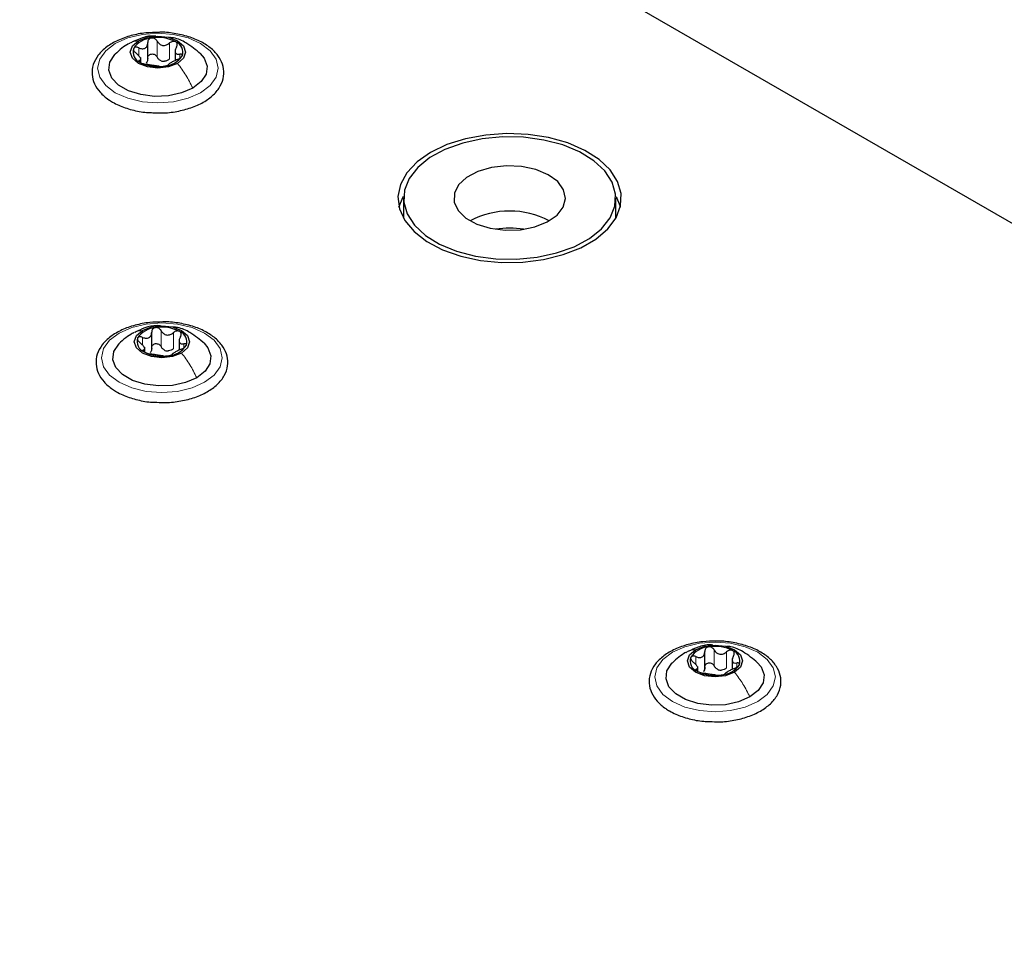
# Paper-space layout 'Blatt2' of a CAD drawing. Header units: millimetres. Extents: x 5 to 418, y 2 to 292.
# Tile 63 of 100: x 111 to 126, y 238 to 252. Entities that reach past the tile are written whole.
import ezdxf

# ---------------------------------------------------------------- set-up
doc = ezdxf.new("R2010")
doc.units = ezdxf.units.MM

psp = doc.layouts.new('Blatt2')

# ---------------------------------------------------------------- linework, layer by layer
at = {"color": 7, "linetype": 'Continuous', "lineweight": 25}
for p, q in [((168.988, 223.906), (111.005, 257.379)), ((112.915, 251.269), (112.915, 251.533)), ((113.324, 251.429), (113.324, 251.266)), ((112.811, 251.241), (112.811, 251.309)), ((116.729, 249.214), (116.729, 248.942)), ((119.895, 248.942), (119.895, 249.214)), ((116.729, 248.942), (116.729, 248.913)), ((119.894, 248.913), (119.895, 248.942)), ((112.974, 246.949), (112.974, 247.212)), ((113.383, 247.109), (113.383, 246.946)), ((112.87, 246.921), (112.87, 246.989)), ((121.223, 242.187), (121.223, 242.45)), ((121.632, 242.346), (121.632, 242.183)), ((121.12, 242.158), (121.12, 242.226))]:
    psp.add_line(p, q, dxfattribs=at)
at = {"color": 7, "linetype": 'Continuous', "lineweight": 18}
for p, q in [((112.78, 251.339), (112.78, 251.456)), ((113.056, 251.318), (113.056, 251.556)), ((113.24, 251.289), (113.24, 251.528)), ((112.792, 251.246), (112.792, 251.269)), ((113.393, 251.3), (113.393, 251.362)), ((113.115, 246.998), (113.115, 247.236)), ((113.299, 246.969), (113.299, 247.207)), ((112.839, 247.019), (112.839, 247.136)), ((113.452, 246.98), (113.452, 247.041)), ((112.85, 246.926), (112.85, 246.948)), ((121.364, 242.235), (121.364, 242.474)), ((121.088, 242.257), (121.088, 242.374)), ((121.549, 242.207), (121.549, 242.445)), ((121.1, 242.164), (121.1, 242.186)), ((121.701, 242.217), (121.701, 242.279))]:
    psp.add_line(p, q, dxfattribs=at)
at = {"color": 7, "linetype": 'Continuous', "lineweight": 18, "flags": 128}
for points in [[(112.431, 251.521), (112.617, 251.603), (112.835, 251.655), (113.067, 251.673), (113.3, 251.655), (113.517, 251.603), (113.704, 251.521), (113.847, 251.413), (113.937, 251.288), (113.967, 251.153), (113.937, 251.019), (113.847, 250.894), (113.704, 250.786), (113.517, 250.703), (113.3, 250.652), (113.067, 250.634), (112.835, 250.652), (112.617, 250.703), (112.431, 250.786), (112.288, 250.894), (112.198, 251.019), (112.167, 251.153), (112.198, 251.288), (112.288, 251.413), (112.431, 251.521)], [(112.49, 247.201), (112.676, 247.283), (112.893, 247.335), (113.126, 247.353), (113.359, 247.335), (113.576, 247.283), (113.763, 247.201), (113.906, 247.093), (113.996, 246.968), (114.026, 246.833), (113.996, 246.699), (113.906, 246.573), (113.763, 246.466), (113.576, 246.383), (113.359, 246.331), (113.126, 246.314), (112.893, 246.331), (112.676, 246.383), (112.49, 246.466), (112.347, 246.573), (112.257, 246.699), (112.226, 246.833), (112.257, 246.968), (112.347, 247.093), (112.49, 247.201)], [(120.74, 242.438), (120.926, 242.521), (121.143, 242.573), (121.376, 242.59), (121.609, 242.573), (121.826, 242.521), (122.012, 242.438), (122.155, 242.331), (122.245, 242.205), (122.276, 242.071), (122.245, 241.936), (122.155, 241.811), (122.012, 241.704), (121.826, 241.621), (121.609, 241.569), (121.376, 241.551), (121.143, 241.569), (120.926, 241.621), (120.74, 241.704), (120.597, 241.811), (120.507, 241.936), (120.476, 242.071), (120.507, 242.205), (120.597, 242.331), (120.74, 242.438)]]:
    psp.add_lwpolyline(points, dxfattribs=at)
at = {"color": 7, "linetype": 'Continuous', "lineweight": 25, "flags": 128}
for points in [[(113.359, 251.223), (113.225, 251.172), (113.067, 251.153), (112.91, 251.172), (112.776, 251.223), (112.686, 251.3), (112.655, 251.392), (112.686, 251.483), (112.776, 251.56)], [(112.776, 251.56), (112.91, 251.612), (113.067, 251.63), (113.225, 251.612), (113.359, 251.56), (113.449, 251.483), (113.48, 251.392), (113.449, 251.3), (113.359, 251.223)], [(113.586, 250.854), (113.419, 250.782), (113.223, 250.74), (113.015, 250.731), (112.811, 250.757), (112.628, 250.815), (112.48, 250.9), (112.38, 251.005), (112.336, 251.123), (112.351, 251.243), (112.424, 251.356), (112.429, 251.361)], [(113.697, 251.37), (113.755, 251.301), (113.799, 251.184), (113.784, 251.063), (113.711, 250.951), (113.586, 250.854)], [(117.133, 249.895), (116.932, 249.754), (116.78, 249.593), (116.683, 249.419), (116.646, 249.237), (116.668, 249.055), (116.75, 248.878), (116.889, 248.714), (117.079, 248.567), (117.313, 248.444), (117.584, 248.349), (117.88, 248.285), (118.193, 248.255), (118.51, 248.259), (118.819, 248.298), (119.111, 248.37), (119.373, 248.473), (119.597, 248.602), (119.775, 248.753), (119.899, 248.921), (119.967, 249.1), (119.974, 249.283), (119.922, 249.463), (119.811, 249.635), (119.646, 249.791), (119.433, 249.926), (119.179, 250.036), (118.894, 250.116), (118.588, 250.163), (118.272, 250.176), (117.958, 250.155), (117.656, 250.099), (117.378, 250.011), (117.133, 249.895)], [(119.841, 249.451), (119.732, 249.619), (119.568, 249.771), (119.356, 249.902), (119.104, 250.006), (118.821, 250.08), (118.519, 250.121), (118.208, 250.127), (117.902, 250.097), (117.612, 250.034), (117.348, 249.94), (117.121, 249.817), (116.941, 249.671), (116.813, 249.508), (116.742, 249.334), (116.732, 249.155), (116.782, 248.978), (116.892, 248.81), (117.056, 248.658), (117.268, 248.527), (117.52, 248.423), (117.803, 248.349), (118.105, 248.308), (118.415, 248.302), (118.722, 248.332), (119.012, 248.395), (119.276, 248.489), (119.502, 248.612), (119.683, 248.757), (119.811, 248.921), (119.882, 249.095), (119.892, 249.274), (119.841, 249.451)], [(119.117, 249.339), (119.029, 249.46), (118.888, 249.562), (118.704, 249.639), (118.491, 249.684), (118.264, 249.695), (118.042, 249.67), (117.839, 249.611), (117.671, 249.522), (117.551, 249.411), (117.488, 249.285), (117.485, 249.154), (117.544, 249.028), (117.659, 248.915), (117.824, 248.825), (118.024, 248.763), (118.246, 248.735), (118.472, 248.742), (118.687, 248.785), (118.874, 248.859), (119.019, 248.96), (119.112, 249.079), (119.145, 249.209), (119.117, 249.339)], [(116.662, 249.078), (116.724, 249.235), (116.729, 249.244)], [(119.899, 249.236), (119.955, 249.102), (119.962, 249.078)], [(112.835, 247.24), (112.969, 247.291), (113.126, 247.31), (113.284, 247.291), (113.418, 247.24), (113.508, 247.163), (113.539, 247.071), (113.508, 246.98), (113.418, 246.903)], [(113.418, 246.903), (113.284, 246.851), (113.126, 246.833), (112.969, 246.851), (112.835, 246.903), (112.745, 246.98), (112.714, 247.071), (112.745, 247.163), (112.835, 247.24)], [(113.645, 246.534), (113.478, 246.462), (113.282, 246.42), (113.074, 246.411), (112.87, 246.437), (112.687, 246.494), (112.539, 246.58), (112.439, 246.685), (112.395, 246.803), (112.41, 246.923), (112.483, 247.036), (112.488, 247.041)], [(113.756, 247.05), (113.813, 246.981), (113.858, 246.863), (113.843, 246.743), (113.77, 246.63), (113.645, 246.534)], [(121.668, 242.141), (121.534, 242.089), (121.376, 242.071), (121.218, 242.089), (121.084, 242.141), (120.995, 242.218), (120.963, 242.309), (120.995, 242.4), (121.084, 242.477)], [(121.084, 242.477), (121.218, 242.529), (121.376, 242.547), (121.534, 242.529), (121.668, 242.477), (121.757, 242.4), (121.788, 242.309), (121.757, 242.218), (121.668, 242.141)], [(121.895, 241.772), (121.727, 241.699), (121.532, 241.657), (121.324, 241.649), (121.12, 241.674), (120.937, 241.732), (120.789, 241.817), (120.689, 241.923), (120.645, 242.041), (120.659, 242.161), (120.732, 242.274), (120.737, 242.279)], [(122.006, 242.288), (122.063, 242.219), (122.107, 242.101), (122.093, 241.981), (122.02, 241.868), (121.895, 241.772)]]:
    psp.add_lwpolyline(points, dxfattribs=at)
at = {"color": 7, "linetype": 'Continuous', "lineweight": 25}
for centre, radius, start, end in [((112.991, 251.259), 0.342, 93.4335, 146.5611), ((113.068, 251.033), 0.576, 62.6428, 99.7711), ((112.861, 251.393), 0.165, 160.539, 249.2579), ((113.274, 251.39), 0.165, 340.539, 69.2579), ((113.144, 251.524), 0.342, 273.4335, 326.5611), ((113.067, 251.75), 0.576, 242.6428, 279.7711), ((113.17, 251.465), 0.211, 254.2708, 268.1431), ((118.312, 247.76), 1.261, 62.1352, 117.8648), ((118.312, 247.562), 1.204, 80.1308, 99.8692), ((113.05, 246.939), 0.342, 93.4335, 146.5611), ((113.127, 246.713), 0.576, 62.6428, 99.7711), ((113.333, 247.07), 0.165, 340.539, 69.2579), ((112.92, 247.073), 0.165, 160.539, 249.2579), ((113.203, 247.204), 0.342, 273.4335, 326.5611), ((113.126, 247.43), 0.576, 242.6428, 279.7711), ((113.229, 247.144), 0.211, 254.2708, 268.1431), ((121.299, 242.176), 0.342, 93.4335, 146.5611), ((121.377, 241.951), 0.576, 62.6428, 99.7711), ((121.583, 242.308), 0.165, 340.539, 69.2579), ((121.169, 242.31), 0.165, 160.539, 249.2579), ((121.479, 242.382), 0.211, 254.2708, 268.1431), ((121.453, 242.442), 0.342, 273.4335, 326.5611), ((121.375, 242.667), 0.576, 242.6428, 279.7711)]:
    psp.add_arc(centre, radius, start, end, dxfattribs=at)
for points, knots in [([(113.083, 251.686), (113.017, 251.685), (112.874, 251.683), (112.664, 251.642), (112.465, 251.571), (112.297, 251.473), (112.17, 251.35), (112.094, 251.209), (112.076, 251.059), (112.113, 250.917), (112.199, 250.789), (112.299, 250.701), (112.37, 250.658), (112.389, 250.646)], [0, 0, 0, 0, 0.086679, 0.18602, 0.285774, 0.386232, 0.487425, 0.587594, 0.683756, 0.776289, 0.868666, 0.964239, 1, 1, 1, 1]), ([(113.034, 251.628), (113.021, 251.629), (112.947, 251.638), (112.817, 251.604), (112.712, 251.554), (112.662, 251.531)], [0, 0, 0, 0, 0.101836, 0.574859, 1, 1, 1, 1]), ([(112.97, 251.601), (112.962, 251.599), (112.946, 251.594), (112.928, 251.578), (112.916, 251.558), (112.915, 251.542), (112.915, 251.534)], [0, 0, 0, 0, 0.250033, 0.4996315, 0.7492277, 1, 1, 1, 1]), ([(113.056, 251.556), (113.051, 251.563), (113.043, 251.577), (113.022, 251.593), (112.997, 251.602), (112.979, 251.601), (112.97, 251.601)], [0, 0, 0, 0, 0.2498147, 0.4999078, 0.7501201, 1, 1, 1, 1]), ([(112.993, 250.488), (113.037, 250.486), (113.157, 250.479), (113.352, 250.503), (113.563, 250.557), (113.75, 250.64), (113.9, 250.75), (114.005, 250.882), (114.056, 251.029), (114.049, 251.177), (113.989, 251.313), (113.884, 251.434), (113.736, 251.538), (113.551, 251.619), (113.339, 251.669), (113.178, 251.691), (113.093, 251.687), (113.083, 251.686)], [0, 0, 0, 0, 0.043178, 0.116961, 0.19094, 0.26533, 0.340301, 0.415461, 0.48884, 0.558844, 0.627333, 0.696902, 0.76915, 0.842962, 0.916921, 0.990714, 1, 1, 1, 1]), ([(113.703, 251.365), (113.633, 251.423), (113.513, 251.523), (113.346, 251.602), (113.258, 251.607), (113.237, 251.608)], [0, 0, 0, 0, 0.507466, 0.877443, 1, 1, 1, 1]), ([(112.629, 251.517), (112.594, 251.496), (112.522, 251.451), (112.46, 251.391), (112.427, 251.359)], [0, 0, 0, 0, 0.473586, 1, 1, 1, 1]), ([(112.705, 251.448), (112.704, 251.442), (112.701, 251.431), (112.708, 251.412), (112.722, 251.392), (112.735, 251.381), (112.742, 251.375)], [0, 0, 0, 0, 0.249857, 0.499466, 0.749011, 1, 1, 1, 1]), ([(112.78, 251.456), (112.772, 251.459), (112.756, 251.465), (112.734, 251.466), (112.715, 251.461), (112.708, 251.452), (112.705, 251.448)], [0, 0, 0, 0, 0.249807, 0.500055, 0.750309, 1, 1, 1, 1]), ([(112.78, 251.456), (112.797, 251.45), (112.822, 251.441), (112.855, 251.443), (112.877, 251.451), (112.895, 251.466), (112.912, 251.493), (112.914, 251.518), (112.915, 251.534)], [0, 0, 0, 0, 0.249168, 0.374303, 0.498903, 0.623987, 0.749746, 1, 1, 1, 1]), ([(113.056, 251.556), (113.065, 251.541), (113.08, 251.519), (113.111, 251.5), (113.137, 251.491), (113.165, 251.491), (113.202, 251.5), (113.225, 251.517), (113.24, 251.528)], [0, 0, 0, 0, 0.249199, 0.374336, 0.49893, 0.624007, 0.749759, 1, 1, 1, 1]), ([(113.333, 251.545), (113.326, 251.548), (113.312, 251.553), (113.287, 251.552), (113.261, 251.543), (113.247, 251.533), (113.24, 251.528)], [0, 0, 0, 0, 0.249991, 0.499611, 0.749127, 1, 1, 1, 1]), ([(113.343, 251.468), (113.336, 251.452), (113.325, 251.429), (113.323, 251.4), (113.327, 251.382), (113.338, 251.369), (113.357, 251.359), (113.379, 251.36), (113.393, 251.362)], [0, 0, 0, 0, 0.249201, 0.374338, 0.498932, 0.624008, 0.74976, 1, 1, 1, 1]), ([(113.343, 251.468), (113.347, 251.475), (113.354, 251.49), (113.356, 251.512), (113.349, 251.532), (113.338, 251.54), (113.333, 251.545)], [0, 0, 0, 0, 0.249852, 0.499902, 0.750115, 1, 1, 1, 1]), ([(112.792, 251.269), (112.799, 251.271), (112.81, 251.274), (112.812, 251.287), (112.808, 251.301), (112.797, 251.318), (112.777, 251.344), (112.756, 251.363), (112.742, 251.375)], [0, 0, 0, 0, 0.249201, 0.374338, 0.498932, 0.624008, 0.74976, 1, 1, 1, 1]), ([(112.792, 251.269), (112.788, 251.268), (112.781, 251.266), (112.779, 251.259), (112.786, 251.249), (112.797, 251.242), (112.802, 251.239)], [0, 0, 0, 0, 0.249852, 0.499902, 0.750115, 1, 1, 1, 1]), ([(112.915, 251.296), (112.914, 251.283), (112.913, 251.258), (112.9, 251.238), (112.893, 251.228)], [0, 0, 0, 0, 0.50155, 1, 1, 1, 1]), ([(112.915, 251.296), (112.915, 251.304), (112.916, 251.319), (112.927, 251.34), (112.946, 251.356), (112.97, 251.364), (112.997, 251.364), (113.022, 251.355), (113.043, 251.339), (113.051, 251.325), (113.056, 251.318)], [0, 0, 0, 0, 0.125193, 0.249438, 0.374279, 0.499024, 0.623869, 0.749369, 0.87443, 1, 1, 1, 1]), ([(113.113, 251.262), (113.101, 251.269), (113.077, 251.283), (113.063, 251.306), (113.056, 251.318)], [0, 0, 0, 0, 0.498457, 1, 1, 1, 1]), ([(113.24, 251.289), (113.229, 251.281), (113.206, 251.263), (113.177, 251.257), (113.163, 251.254)], [0, 0, 0, 0, 0.501552, 1, 1, 1, 1]), ([(113.355, 251.28), (113.338, 251.273), (113.313, 251.261), (113.28, 251.244), (113.258, 251.232), (113.24, 251.221), (113.223, 251.21), (113.221, 251.205), (113.22, 251.202)], [0, 0, 0, 0, 0.249168, 0.374303, 0.498903, 0.623987, 0.749746, 1, 1, 1, 1]), ([(113.355, 251.28), (113.363, 251.284), (113.379, 251.291), (113.401, 251.305), (113.42, 251.32), (113.427, 251.33), (113.43, 251.336)], [0, 0, 0, 0, 0.2498071, 0.5000551, 0.7503094, 1, 1, 1, 1]), ([(113.43, 251.336), (113.431, 251.34), (113.434, 251.35), (113.427, 251.359), (113.413, 251.364), (113.399, 251.362), (113.393, 251.362)], [0, 0, 0, 0, 0.249857, 0.499466, 0.749011, 1, 1, 1, 1]), ([(112.802, 251.239), (112.809, 251.235), (112.823, 251.228), (112.848, 251.219), (112.873, 251.212), (112.888, 251.21), (112.895, 251.209)], [0, 0, 0, 0, 0.249991, 0.499611, 0.749127, 1, 1, 1, 1]), ([(113.079, 251.18), (113.07, 251.182), (113.055, 251.184), (113.024, 251.188), (112.998, 251.191), (112.97, 251.196), (112.933, 251.203), (112.91, 251.206), (112.895, 251.209)], [0, 0, 0, 0, 0.249199, 0.374336, 0.49893, 0.624007, 0.749759, 1, 1, 1, 1]), ([(113.079, 251.18), (113.083, 251.18), (113.092, 251.179), (113.113, 251.178), (113.138, 251.179), (113.156, 251.181), (113.165, 251.182)], [0, 0, 0, 0, 0.249815, 0.499908, 0.75012, 1, 1, 1, 1]), ([(113.165, 251.182), (113.173, 251.184), (113.189, 251.187), (113.207, 251.193), (113.219, 251.198), (113.22, 251.201), (113.22, 251.202)], [0, 0, 0, 0, 0.250033, 0.499632, 0.749228, 1, 1, 1, 1]), ([(112.389, 250.646), (112.42, 250.63), (112.507, 250.583), (112.677, 250.527), (112.854, 250.49), (112.961, 250.489), (112.993, 250.488)], [0, 0, 0, 0, 0.180167, 0.52014, 0.85956, 1, 1, 1, 1]), ([(113.142, 247.366), (113.075, 247.365), (112.933, 247.363), (112.723, 247.321), (112.524, 247.251), (112.356, 247.153), (112.229, 247.03), (112.153, 246.889), (112.135, 246.739), (112.172, 246.597), (112.258, 246.469), (112.358, 246.381), (112.429, 246.337), (112.448, 246.326)], [0, 0, 0, 0, 0.086679, 0.18602, 0.285774, 0.386232, 0.487425, 0.587594, 0.683756, 0.776289, 0.868666, 0.964239, 1, 1, 1, 1]), ([(113.104, 247.306), (113.087, 247.308), (113.009, 247.318), (112.876, 247.284), (112.771, 247.234), (112.721, 247.211)], [0, 0, 0, 0, 0.12537, 0.585999, 1, 1, 1, 1]), ([(113.051, 246.168), (113.096, 246.165), (113.216, 246.159), (113.411, 246.183), (113.622, 246.236), (113.808, 246.32), (113.959, 246.43), (114.064, 246.562), (114.115, 246.709), (114.108, 246.857), (114.048, 246.993), (113.943, 247.114), (113.795, 247.217), (113.61, 247.299), (113.398, 247.349), (113.237, 247.371), (113.151, 247.367), (113.142, 247.366)], [0, 0, 0, 0, 0.043178, 0.116961, 0.19094, 0.26533, 0.340301, 0.415461, 0.48884, 0.558844, 0.627333, 0.696902, 0.76915, 0.842962, 0.916921, 0.990714, 1, 1, 1, 1]), ([(112.688, 247.197), (112.653, 247.175), (112.581, 247.13), (112.518, 247.071), (112.486, 247.039)], [0, 0, 0, 0, 0.473586, 1, 1, 1, 1]), ([(112.839, 247.136), (112.856, 247.13), (112.881, 247.121), (112.914, 247.123), (112.936, 247.131), (112.954, 247.146), (112.971, 247.173), (112.973, 247.198), (112.974, 247.214)], [0, 0, 0, 0, 0.249168, 0.374303, 0.498903, 0.623987, 0.749746, 1, 1, 1, 1]), ([(113.029, 247.281), (113.021, 247.278), (113.005, 247.274), (112.986, 247.258), (112.975, 247.237), (112.974, 247.222), (112.974, 247.214)], [0, 0, 0, 0, 0.250033, 0.499632, 0.749228, 1, 1, 1, 1]), ([(113.115, 247.236), (113.11, 247.243), (113.102, 247.257), (113.081, 247.272), (113.056, 247.282), (113.038, 247.281), (113.029, 247.281)], [0, 0, 0, 0, 0.249815, 0.499908, 0.75012, 1, 1, 1, 1]), ([(113.115, 247.236), (113.124, 247.221), (113.139, 247.199), (113.17, 247.18), (113.196, 247.171), (113.224, 247.171), (113.261, 247.18), (113.284, 247.196), (113.299, 247.207)], [0, 0, 0, 0, 0.249199, 0.374336, 0.49893, 0.624007, 0.749759, 1, 1, 1, 1]), ([(113.761, 247.045), (113.692, 247.103), (113.572, 247.203), (113.405, 247.281), (113.317, 247.287), (113.295, 247.288)], [0, 0, 0, 0, 0.5074664, 0.8774431, 1, 1, 1, 1]), ([(113.392, 247.225), (113.385, 247.227), (113.371, 247.233), (113.345, 247.231), (113.32, 247.223), (113.306, 247.213), (113.299, 247.207)], [0, 0, 0, 0, 0.249991, 0.499611, 0.749127, 1, 1, 1, 1]), ([(113.402, 247.148), (113.406, 247.155), (113.413, 247.17), (113.414, 247.192), (113.408, 247.212), (113.397, 247.22), (113.392, 247.225)], [0, 0, 0, 0, 0.249852, 0.499902, 0.750115, 1, 1, 1, 1]), ([(112.764, 247.127), (112.763, 247.122), (112.76, 247.111), (112.767, 247.092), (112.781, 247.072), (112.794, 247.061), (112.801, 247.055)], [0, 0, 0, 0, 0.2498571, 0.4994664, 0.7490114, 1, 1, 1, 1]), ([(112.839, 247.136), (112.831, 247.139), (112.815, 247.145), (112.793, 247.146), (112.774, 247.141), (112.767, 247.132), (112.764, 247.127)], [0, 0, 0, 0, 0.249807, 0.500055, 0.750309, 1, 1, 1, 1]), ([(112.85, 246.948), (112.858, 246.95), (112.869, 246.954), (112.871, 246.967), (112.867, 246.981), (112.856, 246.998), (112.836, 247.024), (112.815, 247.043), (112.801, 247.055)], [0, 0, 0, 0, 0.249201, 0.374338, 0.498932, 0.624008, 0.74976, 1, 1, 1, 1]), ([(112.974, 246.976), (112.974, 246.984), (112.975, 246.999), (112.986, 247.02), (113.005, 247.035), (113.029, 247.044), (113.055, 247.043), (113.081, 247.034), (113.102, 247.019), (113.11, 247.005), (113.115, 246.998)], [0, 0, 0, 0, 0.125193, 0.249438, 0.374279, 0.499024, 0.623869, 0.749369, 0.87443, 1, 1, 1, 1]), ([(113.402, 247.148), (113.395, 247.132), (113.384, 247.109), (113.382, 247.08), (113.386, 247.062), (113.397, 247.049), (113.416, 247.038), (113.438, 247.04), (113.452, 247.041)], [0, 0, 0, 0, 0.249201, 0.374338, 0.498932, 0.624008, 0.74976, 1, 1, 1, 1]), ([(113.414, 246.96), (113.422, 246.963), (113.438, 246.97), (113.46, 246.984), (113.479, 247), (113.485, 247.01), (113.489, 247.015)], [0, 0, 0, 0, 0.249807, 0.500055, 0.750309, 1, 1, 1, 1]), ([(113.489, 247.015), (113.49, 247.02), (113.493, 247.029), (113.485, 247.039), (113.472, 247.043), (113.458, 247.042), (113.452, 247.041)], [0, 0, 0, 0, 0.249857, 0.499466, 0.749011, 1, 1, 1, 1]), ([(112.85, 246.948), (112.847, 246.948), (112.84, 246.946), (112.838, 246.939), (112.845, 246.929), (112.856, 246.922), (112.861, 246.918)], [0, 0, 0, 0, 0.249852, 0.499902, 0.750115, 1, 1, 1, 1]), ([(112.861, 246.918), (112.868, 246.915), (112.882, 246.908), (112.907, 246.899), (112.932, 246.892), (112.947, 246.89), (112.954, 246.889)], [0, 0, 0, 0, 0.2499907, 0.4996106, 0.7491271, 1, 1, 1, 1]), ([(112.974, 246.976), (112.973, 246.963), (112.972, 246.937), (112.959, 246.918), (112.952, 246.908)], [0, 0, 0, 0, 0.50155, 1, 1, 1, 1]), ([(113.138, 246.86), (113.128, 246.862), (113.114, 246.864), (113.083, 246.867), (113.057, 246.871), (113.029, 246.876), (112.992, 246.883), (112.969, 246.886), (112.954, 246.889)], [0, 0, 0, 0, 0.249199, 0.374336, 0.49893, 0.624007, 0.749759, 1, 1, 1, 1]), ([(113.172, 246.942), (113.16, 246.949), (113.136, 246.963), (113.122, 246.986), (113.115, 246.998)], [0, 0, 0, 0, 0.498457, 1, 1, 1, 1]), ([(113.138, 246.86), (113.142, 246.86), (113.151, 246.858), (113.172, 246.858), (113.197, 246.859), (113.215, 246.861), (113.223, 246.862)], [0, 0, 0, 0, 0.249815, 0.499908, 0.75012, 1, 1, 1, 1]), ([(113.299, 246.969), (113.288, 246.96), (113.265, 246.943), (113.236, 246.937), (113.222, 246.934)], [0, 0, 0, 0, 0.501552, 1, 1, 1, 1]), ([(113.223, 246.862), (113.232, 246.864), (113.248, 246.867), (113.266, 246.872), (113.278, 246.878), (113.279, 246.881), (113.279, 246.882)], [0, 0, 0, 0, 0.250033, 0.4996315, 0.7492277, 1, 1, 1, 1]), ([(113.414, 246.96), (113.397, 246.953), (113.372, 246.941), (113.339, 246.924), (113.317, 246.912), (113.299, 246.901), (113.282, 246.89), (113.28, 246.885), (113.279, 246.882)], [0, 0, 0, 0, 0.249168, 0.374303, 0.498903, 0.623987, 0.749746, 1, 1, 1, 1]), ([(112.448, 246.326), (112.479, 246.309), (112.566, 246.262), (112.736, 246.207), (112.912, 246.17), (113.02, 246.168), (113.051, 246.168)], [0, 0, 0, 0, 0.180167, 0.52014, 0.85956, 1, 1, 1, 1]), ([(121.392, 242.604), (121.325, 242.603), (121.182, 242.601), (120.972, 242.559), (120.774, 242.489), (120.606, 242.39), (120.479, 242.268), (120.403, 242.126), (120.384, 241.977), (120.422, 241.834), (120.507, 241.706), (120.607, 241.618), (120.678, 241.575), (120.698, 241.563)], [0, 0, 0, 0, 0.0866794, 0.1860201, 0.2857737, 0.3862316, 0.4874251, 0.5875941, 0.6837558, 0.7762888, 0.8686662, 0.9642393, 1, 1, 1, 1]), ([(121.301, 241.406), (121.345, 241.403), (121.465, 241.396), (121.661, 241.42), (121.872, 241.474), (122.058, 241.558), (122.209, 241.668), (122.314, 241.799), (122.365, 241.946), (122.357, 242.094), (122.298, 242.231), (122.192, 242.352), (122.045, 242.455), (121.859, 242.536), (121.647, 242.586), (121.486, 242.609), (121.401, 242.604), (121.392, 242.604)], [0, 0, 0, 0, 0.043178, 0.116961, 0.19094, 0.26533, 0.340301, 0.415461, 0.48884, 0.558844, 0.627333, 0.696902, 0.76915, 0.842962, 0.916921, 0.990714, 1, 1, 1, 1]), ([(121.343, 242.545), (121.33, 242.547), (121.255, 242.555), (121.125, 242.521), (121.021, 242.472), (120.971, 242.449)], [0, 0, 0, 0, 0.101836, 0.574859, 1, 1, 1, 1]), ([(121.279, 242.518), (121.271, 242.516), (121.254, 242.512), (121.236, 242.495), (121.225, 242.475), (121.224, 242.46), (121.223, 242.452)], [0, 0, 0, 0, 0.250033, 0.4996315, 0.7492277, 1, 1, 1, 1]), ([(121.364, 242.474), (121.36, 242.481), (121.351, 242.495), (121.33, 242.51), (121.305, 242.52), (121.288, 242.519), (121.279, 242.518)], [0, 0, 0, 0, 0.249815, 0.499908, 0.75012, 1, 1, 1, 1]), ([(121.364, 242.474), (121.374, 242.459), (121.388, 242.436), (121.419, 242.417), (121.445, 242.409), (121.473, 242.409), (121.51, 242.417), (121.533, 242.434), (121.549, 242.445)], [0, 0, 0, 0, 0.249199, 0.374336, 0.49893, 0.624007, 0.749759, 1, 1, 1, 1]), ([(122.011, 242.283), (121.942, 242.34), (121.821, 242.441), (121.655, 242.519), (121.567, 242.525), (121.545, 242.526)], [0, 0, 0, 0, 0.507466, 0.877443, 1, 1, 1, 1]), ([(121.641, 242.462), (121.634, 242.465), (121.621, 242.471), (121.595, 242.469), (121.57, 242.461), (121.556, 242.45), (121.549, 242.445)], [0, 0, 0, 0, 0.249991, 0.499611, 0.749127, 1, 1, 1, 1]), ([(121.652, 242.385), (121.655, 242.393), (121.663, 242.407), (121.664, 242.429), (121.658, 242.449), (121.647, 242.458), (121.641, 242.462)], [0, 0, 0, 0, 0.249852, 0.499902, 0.750115, 1, 1, 1, 1]), ([(120.937, 242.434), (120.903, 242.413), (120.831, 242.368), (120.768, 242.308), (120.735, 242.277)], [0, 0, 0, 0, 0.473586, 1, 1, 1, 1]), ([(121.014, 242.365), (121.012, 242.36), (121.01, 242.349), (121.017, 242.329), (121.031, 242.31), (121.044, 242.298), (121.051, 242.292)], [0, 0, 0, 0, 0.249857, 0.499466, 0.749011, 1, 1, 1, 1]), ([(121.088, 242.374), (121.08, 242.377), (121.065, 242.383), (121.042, 242.384), (121.023, 242.378), (121.017, 242.369), (121.014, 242.365)], [0, 0, 0, 0, 0.249807, 0.500055, 0.750309, 1, 1, 1, 1]), ([(121.088, 242.374), (121.105, 242.368), (121.131, 242.359), (121.163, 242.361), (121.186, 242.369), (121.203, 242.384), (121.22, 242.41), (121.222, 242.435), (121.223, 242.452)], [0, 0, 0, 0, 0.249168, 0.374303, 0.498903, 0.623987, 0.749746, 1, 1, 1, 1]), ([(121.652, 242.385), (121.645, 242.37), (121.633, 242.346), (121.632, 242.318), (121.636, 242.299), (121.646, 242.286), (121.666, 242.276), (121.687, 242.278), (121.701, 242.279)], [0, 0, 0, 0, 0.249201, 0.374338, 0.498932, 0.624008, 0.74976, 1, 1, 1, 1]), ([(121.1, 242.186), (121.107, 242.188), (121.119, 242.191), (121.12, 242.205), (121.116, 242.219), (121.106, 242.236), (121.086, 242.262), (121.065, 242.28), (121.051, 242.292)], [0, 0, 0, 0, 0.249201, 0.374338, 0.498932, 0.624008, 0.74976, 1, 1, 1, 1]), ([(121.1, 242.186), (121.096, 242.185), (121.089, 242.183), (121.088, 242.176), (121.094, 242.167), (121.105, 242.16), (121.111, 242.156)], [0, 0, 0, 0, 0.249852, 0.499902, 0.750115, 1, 1, 1, 1]), ([(121.223, 242.214), (121.223, 242.201), (121.222, 242.175), (121.208, 242.155), (121.202, 242.145)], [0, 0, 0, 0, 0.50155, 1, 1, 1, 1]), ([(121.223, 242.214), (121.224, 242.221), (121.225, 242.237), (121.236, 242.257), (121.254, 242.273), (121.278, 242.281), (121.305, 242.281), (121.33, 242.272), (121.351, 242.256), (121.36, 242.242), (121.364, 242.235)], [0, 0, 0, 0, 0.125193, 0.249438, 0.374279, 0.499024, 0.623869, 0.749369, 0.87443, 1, 1, 1, 1]), ([(121.421, 242.179), (121.409, 242.186), (121.385, 242.2), (121.371, 242.224), (121.364, 242.235)], [0, 0, 0, 0, 0.498457, 1, 1, 1, 1]), ([(121.549, 242.207), (121.537, 242.198), (121.514, 242.18), (121.486, 242.174), (121.472, 242.171)], [0, 0, 0, 0, 0.501552, 1, 1, 1, 1]), ([(121.664, 242.198), (121.647, 242.19), (121.621, 242.179), (121.589, 242.161), (121.566, 242.149), (121.549, 242.139), (121.532, 242.127), (121.53, 242.123), (121.529, 242.12)], [0, 0, 0, 0, 0.249168, 0.374303, 0.498903, 0.623987, 0.749746, 1, 1, 1, 1]), ([(121.664, 242.198), (121.671, 242.201), (121.687, 242.208), (121.71, 242.222), (121.729, 242.238), (121.735, 242.248), (121.738, 242.253)], [0, 0, 0, 0, 0.249807, 0.500055, 0.750309, 1, 1, 1, 1]), ([(121.738, 242.253), (121.74, 242.258), (121.742, 242.267), (121.735, 242.276), (121.721, 242.281), (121.708, 242.28), (121.701, 242.279)], [0, 0, 0, 0, 0.249857, 0.499466, 0.749011, 1, 1, 1, 1]), ([(121.111, 242.156), (121.118, 242.152), (121.131, 242.145), (121.157, 242.136), (121.182, 242.13), (121.196, 242.128), (121.203, 242.126)], [0, 0, 0, 0, 0.249991, 0.499611, 0.749127, 1, 1, 1, 1]), ([(121.388, 242.098), (121.378, 242.099), (121.364, 242.101), (121.333, 242.105), (121.307, 242.109), (121.279, 242.113), (121.242, 242.12), (121.219, 242.124), (121.203, 242.126)], [0, 0, 0, 0, 0.2491995, 0.3743362, 0.4989302, 0.6240074, 0.7497593, 1, 1, 1, 1]), ([(121.388, 242.098), (121.392, 242.097), (121.401, 242.096), (121.422, 242.096), (121.447, 242.096), (121.464, 242.099), (121.473, 242.1)], [0, 0, 0, 0, 0.249815, 0.499908, 0.75012, 1, 1, 1, 1]), ([(121.473, 242.1), (121.481, 242.101), (121.498, 242.104), (121.516, 242.11), (121.527, 242.116), (121.528, 242.118), (121.529, 242.12)], [0, 0, 0, 0, 0.250033, 0.4996315, 0.7492277, 1, 1, 1, 1]), ([(120.698, 241.563), (120.728, 241.547), (120.816, 241.5), (120.986, 241.444), (121.162, 241.408), (121.27, 241.406), (121.301, 241.406)], [0, 0, 0, 0, 0.180167, 0.52014, 0.85956, 1, 1, 1, 1])]:
    psp.add_open_spline(points, degree=3, knots=knots, dxfattribs=at)
at = {"color": 7, "linetype": 'Continuous', "lineweight": 18}
for points in [[(112.631, 251.514), (112.637, 251.519), (112.677, 251.55), (112.731, 251.555), (112.776, 251.56)], [(112.69, 247.193), (112.696, 247.199), (112.736, 247.23), (112.79, 247.235), (112.835, 247.24)], [(120.939, 242.431), (120.946, 242.436), (120.985, 242.468), (121.039, 242.473), (121.084, 242.477)]]:
    psp.add_open_spline(points, degree=3, knots=[0, 0, 0, 0, 0.162643, 1, 1, 1, 1], dxfattribs=at)
for points in [[(113.586, 250.854), (113.554, 250.92), (113.49, 251.051), (113.403, 251.166), (113.359, 251.223)], [(113.645, 246.534), (113.613, 246.6), (113.549, 246.731), (113.462, 246.846), (113.418, 246.903)], [(121.895, 241.772), (121.863, 241.837), (121.799, 241.968), (121.711, 242.083), (121.668, 242.141)]]:
    psp.add_open_spline(points, degree=3, dxfattribs=at)

doc.saveas('drawing.dxf')
